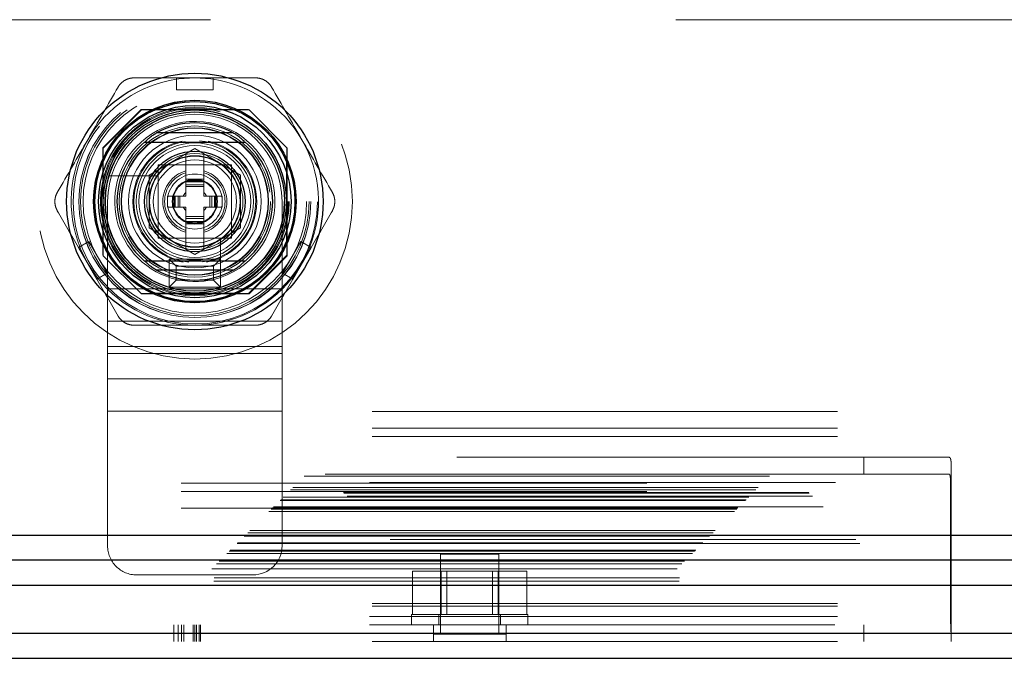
# Model space of a CAD drawing. Header units: inches. Extents: x 0.2 to 10.8, y 0.2 to 8.2.
# Tile 70 of 164: x 2.858 to 3.07, y 3.082 to 3.219. Entities that reach past the tile are written whole.
import ezdxf

# ---------------------------------------------------------------- set-up
doc = ezdxf.new("R2010")
doc.units = ezdxf.units.IN
doc.header["$MEASUREMENT"] = 0
doc.linetypes.add('HIDDEN', pattern=[0.07500000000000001, 0.05, -0.025])

msp = doc.modelspace()

# ---------------------------------------------------------------- linework, layer by layer
at = {"color": 7, "linetype": 'HIDDEN', "lineweight": 18}
for p, q in [((4.299082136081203, 3.218957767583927), (2.844332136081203, 3.218957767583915)), ((2.891805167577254, 3.206447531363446), (2.899679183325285, 3.206447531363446)), ((2.891805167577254, 3.206447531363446), (2.891805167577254, 3.203889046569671)), ((2.899679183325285, 3.206447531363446), (2.899679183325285, 3.203889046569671)), ((2.891805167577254, 3.203889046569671), (2.899679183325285, 3.203889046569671)), ((2.884192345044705, 3.199647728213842), (2.875967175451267, 3.191422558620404)), ((2.884282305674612, 3.199557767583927), (2.876057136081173, 3.191332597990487)), ((2.907292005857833, 3.199647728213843), (2.884192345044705, 3.199647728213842)), ((2.90738196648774, 3.199557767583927), (2.884282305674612, 3.199557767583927)), ((2.904762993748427, 3.199557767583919), (2.886721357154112, 3.199557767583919)), ((2.907381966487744, 3.199557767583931), (2.907292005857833, 3.199647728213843)), ((2.915607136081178, 3.191332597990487), (2.90738196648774, 3.199557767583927)), ((2.875967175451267, 3.191422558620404), (2.875967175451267, 3.168322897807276)), ((2.876057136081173, 3.191332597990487), (2.876057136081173, 3.16823293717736)), ((2.88589965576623, 3.185555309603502), (2.895742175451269, 3.191237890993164)), ((2.895742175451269, 3.191237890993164), (2.905584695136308, 3.185555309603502)), ((2.915517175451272, 3.168322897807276), (2.915517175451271, 3.191422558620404)), ((2.915607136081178, 3.16823293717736), (2.915607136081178, 3.191332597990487)), ((2.876057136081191, 3.188893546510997), (2.876057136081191, 3.170851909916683)), ((2.893773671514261, 3.190101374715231), (2.893680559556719, 3.190047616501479)), ((2.893773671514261, 3.18469556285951), (2.893773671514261, 3.190101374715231)), ((2.897710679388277, 3.18469556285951), (2.897710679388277, 3.190101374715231)), ((2.915427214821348, 3.170851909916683), (2.915427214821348, 3.188893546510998)), ((2.903618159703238, 3.187748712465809), (2.887868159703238, 3.187748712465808)), ((2.887868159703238, 3.187748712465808), (2.887868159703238, 3.171998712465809)), ((2.901482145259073, 3.187746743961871), (2.890002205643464, 3.187746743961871)), ((2.903618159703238, 3.171998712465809), (2.903618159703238, 3.187748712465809)), ((2.887587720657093, 3.185384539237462), (2.879423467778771, 3.185384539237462)), ((2.88589965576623, 3.174190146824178), (2.88589965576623, 3.185555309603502)), ((2.887868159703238, 3.185612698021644), (2.887868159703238, 3.174132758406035)), ((2.897710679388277, 3.18469556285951), (2.893773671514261, 3.18469556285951)), ((2.893773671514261, 3.184301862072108), (2.893773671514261, 3.18469556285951)), ((2.897710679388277, 3.184301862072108), (2.893773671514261, 3.184301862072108)), ((2.893773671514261, 3.184128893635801), (2.893773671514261, 3.184301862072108)), ((2.893773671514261, 3.183490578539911), (2.893773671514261, 3.184128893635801)), ((2.897710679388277, 3.184128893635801), (2.893773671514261, 3.184128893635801)), ((2.897710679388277, 3.184301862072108), (2.897710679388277, 3.18469556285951)), ((2.897710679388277, 3.184128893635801), (2.897710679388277, 3.184301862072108)), ((2.897710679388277, 3.183490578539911), (2.897710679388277, 3.184128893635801)), ((2.903616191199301, 3.174132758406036), (2.903616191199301, 3.185612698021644)), ((2.905584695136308, 3.185555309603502), (2.905584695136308, 3.174190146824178)), ((2.893773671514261, 3.183072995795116), (2.893773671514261, 3.183490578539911)), ((2.897710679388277, 3.183490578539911), (2.893773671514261, 3.183490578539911)), ((2.897710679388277, 3.183072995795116), (2.893773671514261, 3.183072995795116)), ((2.893773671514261, 3.181053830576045), (2.893773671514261, 3.183072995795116)), ((2.897710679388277, 3.183072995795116), (2.897710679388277, 3.183490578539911)), ((2.897710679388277, 3.181053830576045), (2.897710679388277, 3.183072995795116)), ((2.876993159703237, 3.179873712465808), (2.876993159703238, 3.161123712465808)), ((2.8909193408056, 3.181053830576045), (2.889836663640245, 3.181053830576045)), ((2.889836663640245, 3.181053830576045), (2.889836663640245, 3.178691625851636)), ((2.8909193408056, 3.181053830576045), (2.8909193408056, 3.178691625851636)), ((2.891313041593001, 3.181053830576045), (2.8909193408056, 3.181053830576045)), ((2.891313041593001, 3.181053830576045), (2.891313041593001, 3.178691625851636)), ((2.891486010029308, 3.181053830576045), (2.891313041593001, 3.181053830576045)), ((2.892124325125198, 3.181053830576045), (2.891486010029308, 3.181053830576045)), ((2.891486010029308, 3.181053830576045), (2.891486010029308, 3.178691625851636)), ((2.892541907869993, 3.181053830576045), (2.892124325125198, 3.181053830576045)), ((2.892124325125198, 3.181053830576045), (2.892124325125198, 3.178691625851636)), ((2.892541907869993, 3.181053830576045), (2.892541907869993, 3.178691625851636)), ((2.893773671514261, 3.181053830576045), (2.892541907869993, 3.181053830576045)), ((2.898942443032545, 3.181053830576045), (2.897710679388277, 3.181053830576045)), ((2.898942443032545, 3.181053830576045), (2.898942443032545, 3.178691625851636)), ((2.89936002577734, 3.181053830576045), (2.898942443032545, 3.181053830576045)), ((2.89936002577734, 3.181053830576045), (2.89936002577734, 3.178691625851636)), ((2.899998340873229, 3.181053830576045), (2.89936002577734, 3.181053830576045)), ((2.899998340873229, 3.181053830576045), (2.899998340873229, 3.178691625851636)), ((2.900171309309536, 3.181053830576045), (2.899998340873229, 3.181053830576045)), ((2.900171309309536, 3.181053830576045), (2.900171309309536, 3.178691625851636)), ((2.900565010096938, 3.181053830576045), (2.900171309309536, 3.181053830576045)), ((2.900565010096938, 3.181053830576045), (2.900565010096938, 3.178691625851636)), ((2.901647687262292, 3.181053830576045), (2.900565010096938, 3.181053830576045)), ((2.901647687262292, 3.181053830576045), (2.901647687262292, 3.178691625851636)), ((2.914493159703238, 3.179873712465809), (2.914493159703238, 3.161123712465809)), ((2.8909193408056, 3.178691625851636), (2.889836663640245, 3.178691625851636)), ((2.891313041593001, 3.178691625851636), (2.8909193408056, 3.178691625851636)), ((2.891486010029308, 3.178691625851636), (2.891313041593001, 3.178691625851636)), ((2.892124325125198, 3.178691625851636), (2.891486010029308, 3.178691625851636)), ((2.892541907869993, 3.178691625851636), (2.892124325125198, 3.178691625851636)), ((2.893773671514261, 3.178691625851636), (2.892541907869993, 3.178691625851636)), ((2.893773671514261, 3.176672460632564), (2.893773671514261, 3.178691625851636)), ((2.897710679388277, 3.176672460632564), (2.897710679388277, 3.178691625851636)), ((2.898942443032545, 3.178691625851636), (2.897710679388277, 3.178691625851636)), ((2.89936002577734, 3.178691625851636), (2.898942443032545, 3.178691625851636)), ((2.899998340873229, 3.178691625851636), (2.89936002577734, 3.178691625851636)), ((2.900171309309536, 3.178691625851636), (2.899998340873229, 3.178691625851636)), ((2.900565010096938, 3.178691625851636), (2.900171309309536, 3.178691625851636)), ((2.901647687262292, 3.178691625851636), (2.900565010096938, 3.178691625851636)), ((2.893773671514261, 3.176254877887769), (2.893773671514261, 3.176672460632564)), ((2.897710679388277, 3.176672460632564), (2.893773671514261, 3.176672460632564)), ((2.893773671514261, 3.17561656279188), (2.893773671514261, 3.176254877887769)), ((2.897710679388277, 3.176254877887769), (2.893773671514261, 3.176254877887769)), ((2.897710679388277, 3.17561656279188), (2.893773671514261, 3.17561656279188)), ((2.893773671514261, 3.175443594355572), (2.893773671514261, 3.17561656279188)), ((2.897710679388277, 3.176254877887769), (2.897710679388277, 3.176672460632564)), ((2.897710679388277, 3.17561656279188), (2.897710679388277, 3.176254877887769)), ((2.897710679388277, 3.175443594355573), (2.897710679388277, 3.17561656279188)), ((2.895742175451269, 3.168507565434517), (2.88589965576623, 3.174190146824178)), ((2.897710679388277, 3.175443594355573), (2.893773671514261, 3.175443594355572)), ((2.893773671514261, 3.175049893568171), (2.893773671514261, 3.175443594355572)), ((2.897710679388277, 3.175049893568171), (2.893773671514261, 3.175049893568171)), ((2.893773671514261, 3.169644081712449), (2.893773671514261, 3.175049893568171)), ((2.905584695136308, 3.174190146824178), (2.895742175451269, 3.168507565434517)), ((2.897710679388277, 3.175049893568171), (2.897710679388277, 3.175443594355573)), ((2.897710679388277, 3.169644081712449), (2.897710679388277, 3.175049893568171)), ((2.887868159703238, 3.171998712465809), (2.903618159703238, 3.171998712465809)), ((2.890002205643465, 3.171998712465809), (2.901482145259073, 3.171998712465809)), ((2.901253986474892, 3.163554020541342), (2.901253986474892, 3.171718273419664)), ((2.870759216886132, 3.169994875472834), (2.872974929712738, 3.171274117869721)), ((2.874696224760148, 3.16317577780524), (2.870759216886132, 3.169994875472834)), ((2.876911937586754, 3.164455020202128), (2.872974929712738, 3.171274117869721)), ((2.893680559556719, 3.1696978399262), (2.893773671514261, 3.169644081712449)), ((2.897710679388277, 3.169644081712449), (2.897803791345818, 3.1696978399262)), ((2.918509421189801, 3.171274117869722), (2.914572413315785, 3.164455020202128)), ((2.916788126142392, 3.16317577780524), (2.920725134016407, 3.169994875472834)), ((2.918509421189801, 3.171274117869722), (2.920725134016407, 3.169994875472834)), ((2.875967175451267, 3.168322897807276), (2.876057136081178, 3.168232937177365)), ((2.876057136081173, 3.16823293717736), (2.884282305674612, 3.160007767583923)), ((2.890243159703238, 3.161498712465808), (2.890243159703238, 3.167498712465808)), ((2.891743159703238, 3.165998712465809), (2.890243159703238, 3.167498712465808)), ((2.890243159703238, 3.167498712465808), (2.901243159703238, 3.167498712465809)), ((2.899743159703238, 3.165998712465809), (2.901243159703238, 3.167498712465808)), ((2.901243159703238, 3.167498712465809), (2.901243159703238, 3.161498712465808)), ((2.907292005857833, 3.160097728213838), (2.915517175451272, 3.168322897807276)), ((2.90738196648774, 3.160007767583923), (2.915607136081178, 3.16823293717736)), ((2.891743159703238, 3.162998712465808), (2.891743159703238, 3.165998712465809)), ((2.891743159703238, 3.165998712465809), (2.899743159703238, 3.165998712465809)), ((2.899743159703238, 3.165998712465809), (2.899743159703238, 3.162998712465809)), ((2.874696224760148, 3.16317577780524), (2.876911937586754, 3.164455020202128)), ((2.891743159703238, 3.162998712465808), (2.890243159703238, 3.161498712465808)), ((2.899743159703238, 3.162998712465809), (2.891743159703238, 3.162998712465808)), ((2.899743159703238, 3.162998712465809), (2.901243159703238, 3.161498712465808)), ((2.914572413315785, 3.164455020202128), (2.916788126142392, 3.16317577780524)), ((2.876993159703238, 3.161123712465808), (2.914493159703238, 3.161123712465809)), ((2.876993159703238, 3.161123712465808), (2.876993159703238, 3.147217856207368)), ((2.876993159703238, 3.161123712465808), (2.914493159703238, 3.161123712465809)), ((2.901243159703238, 3.161498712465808), (2.890243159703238, 3.161498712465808)), ((2.914493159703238, 3.161123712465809), (2.914493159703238, 3.147217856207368)), ((2.884192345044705, 3.160097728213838), (2.907292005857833, 3.160097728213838)), ((2.884282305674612, 3.160007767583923), (2.90738196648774, 3.160007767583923)), ((2.886721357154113, 3.160187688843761), (2.904762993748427, 3.160187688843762)), ((2.876993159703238, 3.154170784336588), (2.914493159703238, 3.154170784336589)), ((2.876993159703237, 3.148737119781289), (2.914493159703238, 3.14873711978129)), ((2.876993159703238, 3.147217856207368), (2.914493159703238, 3.147217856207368)), ((2.876993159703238, 3.147217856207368), (2.876993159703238, 3.141784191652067)), ((2.914493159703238, 3.147217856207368), (2.914493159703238, 3.141784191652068)), ((2.876993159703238, 3.141784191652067), (2.914493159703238, 3.141784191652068)), ((2.876993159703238, 3.141784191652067), (2.876993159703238, 3.134831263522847)), ((2.914493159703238, 3.141784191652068), (2.914493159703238, 3.134831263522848)), ((2.733848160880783, 3.134745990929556), (4.40955712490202, 3.134745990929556)), ((2.876993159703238, 3.134831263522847), (2.914493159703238, 3.134831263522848)), ((2.876993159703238, 3.134831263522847), (2.876993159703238, 3.105873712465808)), ((2.876993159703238, 3.134831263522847), (2.914493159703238, 3.134831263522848)), ((2.914493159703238, 3.134831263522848), (2.914493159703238, 3.105873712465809)), ((2.733848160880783, 3.131145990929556), (4.40955712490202, 3.131145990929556)), ((2.733848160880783, 3.129345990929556), (4.40955712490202, 3.129345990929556)), ((2.733848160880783, 3.129345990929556), (4.40955712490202, 3.129345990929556)), ((2.752002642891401, 3.124895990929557), (3.039502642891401, 3.124895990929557)), ((3.039502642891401, 3.121295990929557), (3.039502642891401, 3.124895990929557)), ((3.039502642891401, 3.124895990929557), (3.057821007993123, 3.124895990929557)), ((3.058252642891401, 3.123123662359), (3.058252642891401, 3.086346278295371)), ((2.719234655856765, 3.120835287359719), (4.424146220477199, 3.120835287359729)), ((4.423719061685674, 3.121275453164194), (2.719665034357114, 3.121275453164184)), ((2.752002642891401, 3.121295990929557), (3.039502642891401, 3.121295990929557)), ((3.057821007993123, 3.121295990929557), (3.039502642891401, 3.121295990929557)), ((2.733252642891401, 3.119495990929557), (3.058252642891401, 3.119495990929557)), ((2.733382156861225, 3.119495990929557), (3.058123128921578, 3.119495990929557)), ((4.392832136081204, 3.119357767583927), (2.750582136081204, 3.119357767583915)), ((4.392832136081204, 3.119357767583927), (2.750582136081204, 3.119357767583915)), ((3.058123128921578, 3.090695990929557), (3.058123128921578, 3.119495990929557)), ((4.428462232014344, 3.116519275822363), (2.714918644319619, 3.116519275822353)), ((4.427650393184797, 3.117341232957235), (2.71571594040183, 3.117341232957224)), ((2.716316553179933, 3.117917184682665), (4.427064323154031, 3.117917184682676)), ((2.716780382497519, 3.118381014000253), (4.426600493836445, 3.118381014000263)), ((4.392832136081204, 3.117557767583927), (2.750582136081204, 3.117557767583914)), ((4.430726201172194, 3.114277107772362), (2.712648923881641, 3.114277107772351)), ((2.712668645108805, 3.114269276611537), (4.43071223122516, 3.114269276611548)), ((2.714043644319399, 3.115644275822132), (4.429337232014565, 3.115644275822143)), ((2.714043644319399, 3.115644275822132), (4.429337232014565, 3.115644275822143)), ((2.714188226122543, 3.115788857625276), (4.429192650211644, 3.115788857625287)), ((2.714745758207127, 3.116346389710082), (4.428635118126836, 3.116346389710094)), ((2.711668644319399, 3.113269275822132), (4.431712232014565, 3.113269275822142)), ((2.712168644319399, 3.113769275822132), (4.431212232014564, 3.113769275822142)), ((2.712268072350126, 3.113864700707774), (4.431106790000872, 3.113864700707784)), ((2.7124186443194, 3.114019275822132), (4.430962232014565, 3.114019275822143)), ((2.7124186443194, 3.114019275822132), (4.430962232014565, 3.114019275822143)), ((4.392832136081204, 3.113957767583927), (2.750582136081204, 3.113957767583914)), ((2.706318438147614, 3.107919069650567), (4.43706243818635, 3.107919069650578)), ((2.706600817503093, 3.108176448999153), (4.436780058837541, 3.108176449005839)), ((2.707099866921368, 3.1087004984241), (4.436281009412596, 3.108700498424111)), ((2.707538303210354, 3.109138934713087), (4.43584257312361, 3.109138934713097)), ((4.438598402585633, 3.106389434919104), (2.704784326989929, 3.106389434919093)), ((2.704833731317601, 3.106403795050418), (4.438547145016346, 3.106403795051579)), ((2.704927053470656, 3.106527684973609), (4.438453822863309, 3.106527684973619)), ((4.437742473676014, 3.10722880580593), (2.705638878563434, 3.107228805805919)), ((2.702648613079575, 3.104249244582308), (4.44073226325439, 3.104249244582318)), ((2.703136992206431, 3.104737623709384), (4.440243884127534, 3.104737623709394)), ((2.70322680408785, 3.104827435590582), (4.440154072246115, 3.104827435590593)), ((2.703365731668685, 3.104963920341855), (4.440006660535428, 3.104963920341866)), ((2.961052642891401, 3.104045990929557), (2.948552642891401, 3.104045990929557)), ((2.948552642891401, 3.104045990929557), (2.948552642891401, 3.086858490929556)), ((2.961052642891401, 3.086858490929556), (2.961052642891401, 3.104045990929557)), ((2.700398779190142, 3.101999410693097), (4.442982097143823, 3.101999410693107)), ((2.700989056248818, 3.102593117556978), (4.44238953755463, 3.102593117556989)), ((2.69938301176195, 3.100953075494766), (4.443997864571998, 3.100953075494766)), ((2.883243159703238, 3.099623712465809), (2.908243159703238, 3.099623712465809)), ((2.942505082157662, 3.091145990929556), (2.942505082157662, 3.100395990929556)), ((2.948653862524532, 3.100395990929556), (2.942505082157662, 3.100395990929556)), ((2.948653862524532, 3.091145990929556), (2.948653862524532, 3.100395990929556)), ((2.960951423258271, 3.100395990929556), (2.948653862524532, 3.100395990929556)), ((2.949905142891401, 3.100395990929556), (2.949905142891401, 3.091145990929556)), ((2.959700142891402, 3.091145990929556), (2.959700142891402, 3.100395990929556)), ((2.960951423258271, 3.091145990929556), (2.960951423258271, 3.100395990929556)), ((2.96710020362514, 3.100395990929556), (2.960951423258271, 3.100395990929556)), ((2.96710020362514, 3.091145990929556), (2.96710020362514, 3.100395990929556)), ((2.699799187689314, 3.098278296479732), (4.443581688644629, 3.098278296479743)), ((2.699863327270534, 3.09895821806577), (4.443517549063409, 3.098958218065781)), ((2.733848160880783, 3.093476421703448), (4.40955712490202, 3.093476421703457)), ((2.733848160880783, 3.092916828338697), (4.40955712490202, 3.092916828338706)), ((2.942302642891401, 3.091145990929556), (2.967302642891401, 3.091145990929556)), ((2.942302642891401, 3.091145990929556), (2.942302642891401, 3.088895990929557)), ((2.948177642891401, 3.091145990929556), (2.948177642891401, 3.088895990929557)), ((2.961427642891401, 3.088895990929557), (2.961427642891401, 3.091145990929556)), ((2.967302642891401, 3.088895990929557), (2.967302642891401, 3.091145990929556)), ((2.733252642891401, 3.090695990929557), (3.058252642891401, 3.090695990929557)), ((2.733252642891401, 3.088895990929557), (3.058252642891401, 3.088895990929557)), ((2.733848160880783, 3.090695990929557), (3.058123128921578, 3.090695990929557)), ((2.891255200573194, 3.085295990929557), (2.891255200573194, 3.088895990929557)), ((2.892191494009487, 3.085295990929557), (2.892191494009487, 3.088895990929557)), ((2.892849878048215, 3.085295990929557), (2.892849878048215, 3.088895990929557)), ((2.893349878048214, 3.085295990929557), (2.893349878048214, 3.088895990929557)), ((2.895347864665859, 3.085295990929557), (2.895347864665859, 3.088895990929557)), ((2.895762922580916, 3.085295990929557), (2.895762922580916, 3.088895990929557)), ((2.896081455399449, 3.085295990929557), (2.896081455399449, 3.088895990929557)), ((2.896669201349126, 3.085295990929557), (2.896669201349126, 3.088895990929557)), ((2.896988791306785, 3.085295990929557), (2.896988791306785, 3.088895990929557)), ((2.946990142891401, 3.085295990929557), (2.946990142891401, 3.088895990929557)), ((2.962615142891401, 3.085295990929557), (2.962615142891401, 3.088895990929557)), ((3.039502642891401, 3.088895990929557), (3.039502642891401, 3.085295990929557)), ((2.733848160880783, 3.087095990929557), (4.40955712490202, 3.087095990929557)), ((2.962615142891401, 3.086858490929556), (2.946990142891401, 3.086858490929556)), ((2.733848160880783, 3.085295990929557), (4.40955712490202, 3.085295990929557)), ((3.058252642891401, 3.086346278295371), (3.058252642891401, 3.085295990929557))]:
    msp.add_line(p, q, dxfattribs=at)
at = {"color": 7, "linetype": 'Continuous', "lineweight": 25}
for p, q in [((2.903954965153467, 3.1946365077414), (2.887529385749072, 3.1946365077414)), ((2.903954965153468, 3.165108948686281), (2.887529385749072, 3.165108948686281)), ((2.706600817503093, 3.108176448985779), (4.436780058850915, 3.108176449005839)), ((2.704833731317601, 3.102858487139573), (4.438547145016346, 3.102858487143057)), ((2.69938301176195, 3.097407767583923), (4.443997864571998, 3.097407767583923)), ((2.733848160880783, 3.087095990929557), (4.40955712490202, 3.087095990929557)), ((2.733848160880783, 3.081695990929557), (4.40955712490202, 3.081695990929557))]:
    msp.add_line(p, q, dxfattribs=at)
at = {"color": 7, "linetype": 'HIDDEN', "lineweight": 18, "flags": 128}
for points in [[(2.895742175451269, 3.206447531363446), (2.892273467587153, 3.206220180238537), (2.891805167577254, 3.206154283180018)], [(2.899679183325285, 3.206154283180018), (2.899210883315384, 3.206220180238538), (2.895742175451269, 3.206447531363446)], [(2.871013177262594, 3.170141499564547), (2.871190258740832, 3.169702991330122), (2.87272772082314, 3.166585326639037)], [(2.918756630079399, 3.166585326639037), (2.920294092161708, 3.169702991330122), (2.920471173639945, 3.170141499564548)], [(2.87272772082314, 3.166585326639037), (2.874658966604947, 3.16369501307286), (2.87495018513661, 3.163322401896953)], [(2.91653416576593, 3.163322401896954), (2.916825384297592, 3.163695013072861), (2.918756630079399, 3.166585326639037)]]:
    msp.add_lwpolyline(points, dxfattribs=at)
at = {"color": 7, "linetype": 'HIDDEN', "lineweight": 18}
for centre, radius in [((2.895742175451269, 3.17987272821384), 0.03384999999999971), ((2.895832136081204, 3.179807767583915), 0.02625000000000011), ((2.895742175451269, 3.17987272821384), 0.02491971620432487), ((2.895742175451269, 3.17987272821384), 0.02490157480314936), ((2.895742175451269, 3.17987272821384), 0.02453610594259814), ((2.895742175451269, 3.17987272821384), 0.02401574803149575), ((2.895742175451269, 3.17987272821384), 0.02175196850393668), ((2.895742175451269, 3.17987272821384), 0.02165354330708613), ((2.895742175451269, 3.17987272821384), 0.02027559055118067), ((2.895742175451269, 3.17987272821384), 0.020055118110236), ((2.895742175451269, 3.17987272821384), 0.01919291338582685), ((2.895742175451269, 3.17987272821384), 0.01624015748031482), ((2.895742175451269, 3.17987272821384), 0.01584645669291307), ((2.895742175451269, 3.17987272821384), 0.01584645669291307), ((2.895742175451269, 3.17987272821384), 0.01574803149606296), ((2.895742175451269, 3.17987272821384), 0.01427165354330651), ((2.895742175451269, 3.17987272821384), 0.01259842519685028), ((2.895742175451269, 3.17987272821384), 0.01200787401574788), ((2.895742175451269, 3.17987272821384), 0.01033464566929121), ((2.895742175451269, 3.17987272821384), 0.009842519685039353), ((2.895742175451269, 3.17987272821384), 0.009744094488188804), ((2.895742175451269, 3.17987272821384), 0.0089566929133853), ((2.895742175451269, 3.17987272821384), 0.005905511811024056), ((2.895742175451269, 3.17987272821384), 0.004839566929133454), ((2.895742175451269, 3.17987272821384), 0.004697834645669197)]:
    msp.add_circle(centre, radius, dxfattribs=at)
at = {"color": 7, "linetype": 'Continuous', "lineweight": 25}
for centre, radius in [((2.895742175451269, 3.17987272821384), 0.02755905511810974), ((2.895742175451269, 3.17987272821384), 0.02176885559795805), ((2.895742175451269, 3.17987272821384), 0.02149046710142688), ((2.895742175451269, 3.17987272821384), 0.02066929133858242), ((2.895742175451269, 3.17987272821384), 0.01968503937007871), ((2.895742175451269, 3.17987272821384), 0.01926321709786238), ((2.89574217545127, 3.17987272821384), 0.01082677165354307)]:
    msp.add_circle(centre, radius, dxfattribs=at)
at = {"color": 7, "linetype": 'HIDDEN', "lineweight": 18}
for centre, radius, start, end in [((2.895742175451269, 3.17987272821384), 0.02657480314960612, 98.51962425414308, 149.9999999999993), ((2.895742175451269, 3.17987272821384), 0.02657480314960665, 29.99999999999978, 81.48037574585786), ((2.895743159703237, 3.179873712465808), 0.01875000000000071, 1.357036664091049e-12, 180), ((2.895742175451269, 3.17987272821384), 0.01722440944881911, 288.6629248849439, 161.3370751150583), ((2.895742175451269, 3.17987272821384), 0.02657480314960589, 149.9999999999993, 201.4803757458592), ((2.895742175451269, 3.17987272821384), 0.01328740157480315, 101.9005369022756, 180), ((2.895742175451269, 3.17987272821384), 0.01309055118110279, 99.03692761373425, 180), ((2.895742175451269, 3.17987272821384), 0.0130905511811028, 277.3528466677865, 85.55229900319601), ((2.895742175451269, 3.17987272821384), 0.01328740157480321, 280.9822499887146, 77.55915276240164), ((2.895742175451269, 3.17987272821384), 0.02657480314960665, 338.5196242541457, 29.99999999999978), ((2.895742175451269, 3.17987272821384), 0.01038164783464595, 100.930248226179, 101.4540927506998), ((2.895742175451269, 3.17987272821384), 0.01038164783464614, 78.5459072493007, 79.06975177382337), ((2.895742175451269, 3.17987272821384), 0.01038164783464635, 138.5459072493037, 161.4540927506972), ((2.895742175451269, 3.17987272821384), 0.006889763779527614, 106.6015495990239, 253.3984504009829), ((2.895742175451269, 3.17987272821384), 0.006889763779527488, 286.6015495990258, 73.39845040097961), ((2.895742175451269, 3.17987272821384), 0.01038164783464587, 18.54590724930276, 41.45409275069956), ((2.895742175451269, 3.17987272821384), 0.01722440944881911, 161.3370751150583, 288.6629248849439), ((2.895742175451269, 3.17987272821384), 0.006496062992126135, 107.6397013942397, 252.3602986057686), ((2.895742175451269, 3.17987272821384), 0.006496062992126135, 287.6397013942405, 72.36029860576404), ((2.895742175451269, 3.17987272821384), 0.01328740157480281, 180, 259.2593123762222), ((2.895742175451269, 3.17987272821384), 0.01309055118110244, 180, 264.241247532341), ((2.895742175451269, 3.17987272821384), 0.002748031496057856, 135.7524990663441, 154.5451680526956), ((2.895742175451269, 3.17987272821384), 0.00274803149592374, 25.45483194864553, 44.24750093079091), ((2.895742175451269, 3.17987272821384), 0.002748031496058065, 205.4548319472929, 224.247500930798), ((2.895742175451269, 3.17987272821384), 0.002748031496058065, 315.7524990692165, 334.5451680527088), ((2.895742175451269, 3.17987272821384), 0.01038164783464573, 198.5459072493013, 221.4540927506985), ((2.895742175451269, 3.17987272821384), 0.01038164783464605, 318.5459072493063, 341.4540927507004), ((2.895742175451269, 3.17987272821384), 0.01038164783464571, 258.545907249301, 259.0697517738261), ((2.895742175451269, 3.17987272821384), 0.01038164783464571, 280.9302482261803, 281.4540927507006), ((2.895742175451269, 3.17987272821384), 0.02657480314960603, 218.519624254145, 270.0000000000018), ((2.895742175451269, 3.17987272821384), 0.0265748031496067, 270.0000000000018, 321.4803757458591), ((2.883243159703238, 3.105873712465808), 0.006250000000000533, 180, 270.0000000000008), ((2.908243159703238, 3.105873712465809), 0.006250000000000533, 270.0000000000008, 0)]:
    msp.add_arc(centre, radius, start, end, dxfattribs=at)
at = {"color": 7, "linetype": 'Continuous', "lineweight": 25}
for radius, start, end in [(0.01689435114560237, 60.91370409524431, 119.086295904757), (0.01673228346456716, 130.119166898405, 229.880833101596), (0.01673228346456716, 310.1191668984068, 49.880833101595), (0.0168943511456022, 240.9137040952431, 299.0862959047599)]:
    msp.add_arc((2.89574217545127, 3.17987272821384), radius, start, end, dxfattribs=at)
at = {"color": 7, "linetype": 'HIDDEN', "lineweight": 18}
for points, knots in [([(2.879262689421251, 3.204479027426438), (2.879435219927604, 3.204777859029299), (2.879643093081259, 3.205048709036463), (2.880128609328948, 3.205535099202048), (2.880405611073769, 3.205747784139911), (2.880998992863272, 3.206090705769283), (2.881323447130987, 3.206225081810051), (2.881984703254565, 3.206402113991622), (2.882327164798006, 3.206447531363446), (2.882672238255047, 3.206447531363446)], [0, 0, 0, 0, 0.25, 0.25, 0.5, 0.5, 0.75, 0.75, 1, 1, 1, 1]), ([(2.908812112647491, 3.206447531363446), (2.909157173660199, 3.206447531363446), (2.909495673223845, 3.206402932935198), (2.910159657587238, 3.206225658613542), (2.91048234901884, 3.206092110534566), (2.911076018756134, 3.205749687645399), (2.911354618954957, 3.205535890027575), (2.911838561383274, 3.205051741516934), (2.912049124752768, 3.204777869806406), (2.912221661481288, 3.204479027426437)], [0, 0, 0, 0, 0.25, 0.25, 0.5, 0.5, 0.75, 0.75, 1, 1, 1, 1]), ([(2.879423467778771, 3.185384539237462), (2.879157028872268, 3.185384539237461), (2.878896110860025, 3.185384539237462), (2.878400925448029, 3.185384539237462), (2.878173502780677, 3.185384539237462), (2.877593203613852, 3.185384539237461), (2.877357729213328, 3.185384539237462), (2.877357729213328, 3.185384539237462)], [0, 0, 0, 0, 0.2499999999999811, 0.2499999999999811, 0.4999999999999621, 0.4999999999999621, 1, 1, 1, 1]), ([(2.866192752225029, 3.177904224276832), (2.866020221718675, 3.178203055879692), (2.865889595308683, 3.178518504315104), (2.865711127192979, 3.179182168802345), (2.865665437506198, 3.179528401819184), (2.865665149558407, 3.180213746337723), (2.865711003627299, 3.180561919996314), (2.865888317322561, 3.181223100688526), (2.866020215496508, 3.181542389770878), (2.866192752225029, 3.181841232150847)], [0, 0, 0, 0, 0.25, 0.25, 0.5, 0.5, 0.75, 0.75, 1, 1, 1, 1]), ([(2.92529159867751, 3.181841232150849), (2.925464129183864, 3.181542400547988), (2.925594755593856, 3.181226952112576), (2.92577322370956, 3.180563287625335), (2.925818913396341, 3.180217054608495), (2.925819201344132, 3.179531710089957), (2.925773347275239, 3.179183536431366), (2.925596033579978, 3.178522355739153), (2.925464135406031, 3.178203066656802), (2.925291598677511, 3.177904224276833)], [0, 0, 0, 0, 0.25, 0.25, 0.5, 0.5, 0.75, 0.75, 1, 1, 1, 1]), ([(2.901253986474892, 3.161488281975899), (2.901253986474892, 3.1614882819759), (2.901253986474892, 3.161544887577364), (2.901253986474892, 3.161759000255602), (2.901253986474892, 3.16191705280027), (2.901253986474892, 3.162301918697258), (2.901253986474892, 3.162531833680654), (2.901253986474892, 3.163023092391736), (2.901253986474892, 3.163287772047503), (2.901253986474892, 3.163554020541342)], [0, 0, 0, 0, 0.25, 0.25, 0.5, 0.5, 0.75, 0.75, 1, 1, 1, 1]), ([(2.882672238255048, 3.153297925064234), (2.88232717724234, 3.153297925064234), (2.881988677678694, 3.153342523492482), (2.881324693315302, 3.153519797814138), (2.881002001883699, 3.153653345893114), (2.880408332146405, 3.153995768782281), (2.880129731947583, 3.154209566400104), (2.879645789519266, 3.154693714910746), (2.879435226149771, 3.154967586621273), (2.879262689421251, 3.155266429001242)], [0, 0, 0, 0, 0.25, 0.25, 0.5, 0.5, 0.75, 0.75, 1, 1, 1, 1]), ([(2.912221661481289, 3.155266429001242), (2.912049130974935, 3.154967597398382), (2.91184125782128, 3.154696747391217), (2.911355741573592, 3.154210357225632), (2.911078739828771, 3.153997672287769), (2.910485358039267, 3.153654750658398), (2.910160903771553, 3.15352037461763), (2.909499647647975, 3.153343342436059), (2.909157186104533, 3.153297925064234), (2.908812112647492, 3.153297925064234)], [0, 0, 0, 0, 0.25, 0.25, 0.5, 0.5, 0.75, 0.75, 1, 1, 1, 1]), ([(3.057821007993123, 3.124895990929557), (3.057902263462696, 3.124895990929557), (3.057970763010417, 3.12485792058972), (3.05808450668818, 3.124705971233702), (3.058129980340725, 3.124589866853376), (3.058197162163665, 3.124287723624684), (3.058219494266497, 3.124102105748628), (3.058247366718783, 3.123659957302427), (3.058252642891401, 3.123405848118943), (3.058252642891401, 3.123123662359)], [0, 0, 0, 0, 0.25, 0.25, 0.5, 0.5, 0.75, 0.75, 1, 1, 1, 1]), ([(3.058123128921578, 3.119495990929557), (3.058123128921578, 3.119735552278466), (3.058117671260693, 3.119970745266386), (3.058094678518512, 3.1204086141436), (3.05807701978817, 3.120608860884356), (3.058027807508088, 3.12093995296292), (3.057995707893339, 3.121072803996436), (3.057918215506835, 3.121249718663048), (3.057872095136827, 3.121295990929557), (3.057821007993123, 3.121295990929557)], [0, 0, 0, 0, 0.25, 0.25, 0.5, 0.5, 0.75, 0.75, 1, 1, 1, 1]), ([(4.427772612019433, 3.1172226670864), (4.426673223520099, 3.117220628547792), (4.421500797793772, 3.117211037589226), (4.411612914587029, 3.117202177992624), (4.397510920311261, 3.117194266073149), (4.381804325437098, 3.117192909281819), (4.365032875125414, 3.117194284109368), (4.342559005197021, 3.117197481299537), (4.31493552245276, 3.117197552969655), (4.273560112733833, 3.117195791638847), (4.223701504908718, 3.117196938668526), (4.115000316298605, 3.11719617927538), (3.901424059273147, 3.117196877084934), (3.518849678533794, 3.117196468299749), (3.179560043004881, 3.117196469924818), (2.938345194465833, 3.117196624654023), (2.879725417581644, 3.117196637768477), (2.841479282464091, 3.117197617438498), (2.823435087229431, 3.117196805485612), (2.805271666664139, 3.117194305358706), (2.787489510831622, 3.117192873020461), (2.770831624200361, 3.117195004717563), (2.755832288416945, 3.117203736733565), (2.742725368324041, 3.117218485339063), (2.731448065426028, 3.117238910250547), (2.722633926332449, 3.117260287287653), (2.717557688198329, 3.117278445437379), (2.715658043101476, 3.117285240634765)], [0, 0, 0, 0, 0.001926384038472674, 0.009063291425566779, 0.01732574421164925, 0.02663617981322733, 0.03658467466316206, 0.04671299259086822, 0.06601531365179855, 0.08498705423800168, 0.119211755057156, 0.1533784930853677, 0.2754552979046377, 0.4934440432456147, 0.8237324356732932, 0.8699649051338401, 0.9161051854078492, 0.9264470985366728, 0.9369804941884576, 0.9477225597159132, 0.9582733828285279, 0.9681387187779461, 0.976910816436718, 0.9845555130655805, 0.9911049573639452, 0.9966712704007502, 1, 1, 1, 1]), ([(3.058252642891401, 3.086346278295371), (3.058252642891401, 3.086598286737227), (3.058243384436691, 3.086885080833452), (3.05821671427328, 3.087525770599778), (3.05819910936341, 3.087883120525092), (3.058166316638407, 3.088631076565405), (3.058150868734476, 3.089028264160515), (3.058129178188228, 3.089852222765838), (3.058123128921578, 3.090270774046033), (3.058123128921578, 3.090695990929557)], [0, 0, 0, 0, 0.25, 0.25, 0.5, 0.5, 0.75, 0.75, 1, 1, 1, 1])]:
    msp.add_open_spline(points, degree=3, knots=knots, dxfattribs=at)
for points in [[(2.882672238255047, 3.206447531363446), (2.885707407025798, 3.206447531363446), (2.888750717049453, 3.206447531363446), (2.891805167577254, 3.206447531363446)], [(2.899679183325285, 3.206447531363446), (2.902733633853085, 3.206447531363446), (2.905776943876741, 3.206447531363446), (2.908812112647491, 3.206447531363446)], [(2.872727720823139, 3.193160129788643), (2.874914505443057, 3.196947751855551), (2.877091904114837, 3.200719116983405), (2.879262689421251, 3.204479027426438)], [(2.912221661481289, 3.204479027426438), (2.914392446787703, 3.200719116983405), (2.916569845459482, 3.196947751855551), (2.918756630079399, 3.193160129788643)], [(2.866192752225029, 3.181841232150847), (2.868363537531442, 3.18560114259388), (2.870540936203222, 3.189372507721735), (2.872727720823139, 3.193160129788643)], [(2.918756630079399, 3.193160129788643), (2.920943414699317, 3.189372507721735), (2.923120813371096, 3.185601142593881), (2.92529159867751, 3.181841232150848)], [(2.870759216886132, 3.169994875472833), (2.869231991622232, 3.172640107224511), (2.867710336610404, 3.175275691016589), (2.866192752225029, 3.177904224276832)], [(2.920725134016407, 3.169994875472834), (2.922252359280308, 3.172640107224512), (2.923774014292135, 3.17527569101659), (2.925291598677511, 3.177904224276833)], [(2.879262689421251, 3.155266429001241), (2.877745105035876, 3.157894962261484), (2.876223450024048, 3.160530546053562), (2.874696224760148, 3.16317577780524)], [(2.912221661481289, 3.155266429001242), (2.913739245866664, 3.157894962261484), (2.915260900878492, 3.160530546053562), (2.916788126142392, 3.16317577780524)], [(2.89574217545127, 3.153297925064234), (2.891368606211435, 3.153297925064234), (2.887013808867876, 3.153297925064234), (2.882672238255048, 3.153297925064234)], [(2.908812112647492, 3.153297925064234), (2.904470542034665, 3.153297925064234), (2.900115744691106, 3.153297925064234), (2.89574217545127, 3.153297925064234)]]:
    msp.add_open_spline(points, degree=3, dxfattribs=at)
at = {"color": 7, "linetype": 'Continuous', "lineweight": 25}
for points, knots in [([(2.8849602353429, 3.192668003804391), (2.8849602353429, 3.192668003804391), (2.884991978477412, 3.192668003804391), (2.885114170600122, 3.192668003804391), (2.885206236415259, 3.192668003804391), (2.885441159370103, 3.192668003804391), (2.885582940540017, 3.192668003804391), (2.885909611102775, 3.192668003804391), (2.886095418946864, 3.192668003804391), (2.886690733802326, 3.192668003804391), (2.887147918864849, 3.192668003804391), (2.888125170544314, 3.192668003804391), (2.888637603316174, 3.192668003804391), (2.889695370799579, 3.192668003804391), (2.890244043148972, 3.192668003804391), (2.891340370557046, 3.192668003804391), (2.891890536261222, 3.192668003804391), (2.89354502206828, 3.192668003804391), (2.894653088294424, 3.192668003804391), (2.89687530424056, 3.192668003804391), (2.897994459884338, 3.192668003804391), (2.900212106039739, 3.192668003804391), (2.901320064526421, 3.192668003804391), (2.902891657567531, 3.192668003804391), (2.903404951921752, 3.192668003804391), (2.904372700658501, 3.192668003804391), (2.904822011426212, 3.192668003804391), (2.905611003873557, 3.192668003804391), (2.905934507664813, 3.192668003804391), (2.906282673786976, 3.192668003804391), (2.906372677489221, 3.192668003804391), (2.906492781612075, 3.192668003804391), (2.906524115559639, 3.192668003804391), (2.906524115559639, 3.192668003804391)], [0, 0, 0, 0, 0.0312499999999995, 0.0312499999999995, 0.062499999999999, 0.062499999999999, 0.0937499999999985, 0.0937499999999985, 0.124999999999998, 0.124999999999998, 0.187499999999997, 0.187499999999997, 0.249999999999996, 0.249999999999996, 0.312499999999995, 0.312499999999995, 0.374999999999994, 0.374999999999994, 0.499999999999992, 0.499999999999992, 0.62499999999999, 0.62499999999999, 0.749999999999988, 0.749999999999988, 0.812499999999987, 0.812499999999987, 0.874999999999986, 0.874999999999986, 0.937499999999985, 0.937499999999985, 0.9687499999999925, 0.9687499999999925, 1, 1, 1, 1]), ([(2.885070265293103, 3.192759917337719), (2.88517357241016, 3.192845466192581), (2.88531323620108, 3.192982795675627), (2.885654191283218, 3.193301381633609), (2.885855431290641, 3.193481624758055), (2.886288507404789, 3.193832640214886), (2.88652362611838, 3.194006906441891), (2.88701429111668, 3.194336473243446), (2.887268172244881, 3.194491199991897), (2.887529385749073, 3.1946365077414)], [0, 0, 0, 0, 0.25, 0.25, 0.5, 0.5, 0.75, 0.75, 1, 1, 1, 1]), ([(2.906414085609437, 3.19275991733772), (2.906310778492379, 3.192845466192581), (2.906171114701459, 3.192982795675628), (2.905830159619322, 3.19330138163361), (2.905628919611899, 3.193481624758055), (2.905195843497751, 3.193832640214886), (2.904960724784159, 3.194006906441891), (2.904470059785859, 3.194336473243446), (2.904216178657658, 3.194491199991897), (2.903954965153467, 3.1946365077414)], [0, 0, 0, 0, 0.25, 0.25, 0.5, 0.5, 0.75, 0.75, 1, 1, 1, 1]), ([(2.906524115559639, 3.167077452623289), (2.906524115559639, 3.167077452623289), (2.906492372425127, 3.167077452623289), (2.906370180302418, 3.167077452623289), (2.906278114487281, 3.167077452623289), (2.906043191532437, 3.167077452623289), (2.905901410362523, 3.167077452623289), (2.905574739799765, 3.167077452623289), (2.905388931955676, 3.167077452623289), (2.904793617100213, 3.167077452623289), (2.904336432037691, 3.167077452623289), (2.903359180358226, 3.167077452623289), (2.902846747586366, 3.167077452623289), (2.901788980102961, 3.167077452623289), (2.901240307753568, 3.167077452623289), (2.900143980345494, 3.167077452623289), (2.899593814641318, 3.167077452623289), (2.89793932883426, 3.167077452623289), (2.896831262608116, 3.167077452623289), (2.89460904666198, 3.167077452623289), (2.893489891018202, 3.167077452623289), (2.8912722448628, 3.167077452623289), (2.890164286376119, 3.167077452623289), (2.888592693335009, 3.167077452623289), (2.888079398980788, 3.167077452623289), (2.887111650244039, 3.167077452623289), (2.886662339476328, 3.167077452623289), (2.885873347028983, 3.167077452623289), (2.885549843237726, 3.167077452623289), (2.885201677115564, 3.167077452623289), (2.885111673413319, 3.167077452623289), (2.884991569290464, 3.167077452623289), (2.884960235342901, 3.167077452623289), (2.884960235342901, 3.167077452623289)], [0, 0, 0, 0, 0.03124999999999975, 0.03124999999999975, 0.0624999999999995, 0.0624999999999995, 0.09374999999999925, 0.09374999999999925, 0.124999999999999, 0.124999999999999, 0.1874999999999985, 0.1874999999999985, 0.249999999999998, 0.249999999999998, 0.3124999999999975, 0.3124999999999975, 0.374999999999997, 0.374999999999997, 0.499999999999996, 0.499999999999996, 0.624999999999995, 0.624999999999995, 0.749999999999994, 0.749999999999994, 0.8124999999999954, 0.8124999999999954, 0.874999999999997, 0.874999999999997, 0.9374999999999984, 0.9374999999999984, 0.9687499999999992, 0.9687499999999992, 1, 1, 1, 1]), ([(2.887529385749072, 3.165108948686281), (2.887268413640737, 3.165254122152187), (2.887015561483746, 3.16540826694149), (2.886528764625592, 3.165734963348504), (2.886291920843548, 3.165910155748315), (2.885856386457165, 3.166262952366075), (2.885655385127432, 3.166442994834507), (2.885314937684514, 3.166761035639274), (2.885173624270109, 3.166899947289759), (2.885070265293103, 3.166985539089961)], [0, 0, 0, 0, 0.25, 0.25, 0.5, 0.5, 0.75, 0.75, 1, 1, 1, 1]), ([(2.903954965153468, 3.165108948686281), (2.904215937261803, 3.165254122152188), (2.904468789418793, 3.16540826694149), (2.904955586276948, 3.165734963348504), (2.905192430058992, 3.165910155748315), (2.905627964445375, 3.166262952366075), (2.905828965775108, 3.166442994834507), (2.906169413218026, 3.166761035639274), (2.906310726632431, 3.16689994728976), (2.906414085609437, 3.166985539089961)], [0, 0, 0, 0, 0.25, 0.25, 0.5, 0.5, 0.75, 0.75, 1, 1, 1, 1])]:
    msp.add_open_spline(points, degree=3, knots=knots, dxfattribs=at)

doc.saveas('drawing.dxf')
